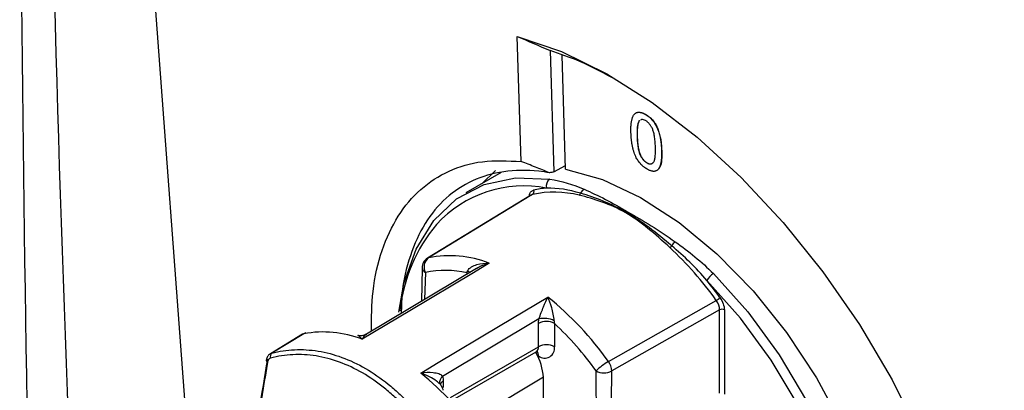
# Model space of a CAD drawing. Header units: millimetres. Extents: x 82 to 1337, y -230 to 1154.
# Tile 197 of 217: x 963 to 1007, y 827 to 843. Entities that reach past the tile are written whole.
import ezdxf

# ---------------------------------------------------------------- set-up
doc = ezdxf.new("R2010")
doc.units = ezdxf.units.MM

msp = doc.modelspace()

# ---------------------------------------------------------------- linework, layer by layer
at = {"color": 7, "linetype": 'Continuous', "lineweight": 25}
for p, q in [((967.532, 859.75), (970.292, 822.949)), ((985.011, 836.909), (984.84, 842.474)), ((986.298, 841.843), (986.465, 836.443)), ((986.99, 836.573), (986.834, 841.648)), ((990.266, 838.727), (990.273, 838.732)), ((990.538, 839.005), (990.545, 839.009)), ((990.167, 838.022), (990.174, 838.027)), ((991.255, 837.393), (991.262, 837.398)), ((983.257, 835.919), (983.868, 836.516)), ((986.465, 836.443), (986.985, 836.726)), ((990.604, 836.846), (990.611, 836.851)), ((984.116, 836.415), (982.548, 835.51)), ((985.474, 835.42), (980.845, 832.604)), ((983.026, 832.147), (978.127, 829.218)), ((980.605, 832.176), (980.581, 830.685)), ((988.894, 828.008), (993.689, 830.726)), ((993.838, 830.307), (989.045, 827.586)), ((993.838, 826.592), (993.838, 830.307)), ((994.048, 830.306), (994.048, 826.557)), ((985.803, 829.901), (981.519, 827.34)), ((985.785, 828.665), (985.785, 829.702)), ((986.492, 829.702), (986.492, 828.665)), ((975.287, 829.222), (973.861, 828.354)), ((975.34, 829.243), (973.922, 828.379)), ((981.978, 826.298), (985.682, 828.436)), ((985.745, 828.28), (985.658, 828.41)), ((985.785, 828.256), (985.745, 828.28)), ((986.009, 817.06), (986.009, 827.159))]:
    msp.add_line(p, q, dxfattribs=at)
at = {"color": 8, "linetype": 'Continuous', "lineweight": 25}
for p, q in [((985.522, 835.44), (985.477, 835.414)), ((980.751, 831.973), (980.714, 830.765)), ((982.647, 831.919), (982.603, 831.947)), ((982.603, 831.894), (982.603, 831.947)), ((981.872, 826.406), (985.785, 828.665)), ((973.863, 828.347), (973.922, 828.379)), ((986.004, 827.31), (982.788, 825.387)), ((981.543, 827.134), (981.543, 826.85))]:
    msp.add_line(p, q, dxfattribs=at)
at = {"color": 7, "linetype": 'Continuous', "lineweight": 25, "flags": 128}
for points in [[(984.84, 842.474), (986.806, 841.798), (988.817, 840.815), (990.841, 839.541), (992.846, 837.995), (994.8, 836.204), (996.671, 834.194), (998.432, 831.998), (1000.053, 829.65), (1001.508, 827.189), (1002.775, 824.652), (1003.833, 822.081), (1004.667, 819.516), (1005.261, 816.997), (1005.608, 814.565), (1005.701, 812.258), (1005.54, 810.113)], [(986.99, 836.573), (988.629, 836.111), (990.326, 835.314), (992.037, 834.201), (993.718, 832.802), (995.324, 831.153), (996.813, 829.297), (998.148, 827.283), (999.293, 825.162), (1000.219, 822.989), (1000.901, 820.822), (1001.322, 818.717), (1001.47, 816.729), (1001.342, 814.908)], [(979.573, 830.209), (979.798, 831.476), (980.335, 833.013), (981.122, 834.281), (982.14, 835.247), (983.361, 835.886), (984.754, 836.18), (986.282, 836.123)], [(985.522, 835.44), (985.417, 835.376), (982.639, 833.686), (980.896, 832.625)], [(983.592, 832.381), (982.885, 831.959), (980.056, 830.268), (977.934, 829)], [(993.562, 831.921), (995.09, 830.213), (996.483, 828.311), (997.704, 826.262), (998.722, 824.121), (999.509, 821.944), (1000.046, 819.787), (1000.318, 817.708), (1000.318, 815.76), (1000.046, 813.995), (999.509, 812.458), (998.721, 811.19), (997.704, 810.224), (996.483, 809.585), (995.09, 809.291), (993.562, 809.347)], [(996.777, 810.012), (997.333, 810.356), (998.33, 811.302), (999.102, 812.545), (999.628, 814.05), (999.894, 815.78), (999.894, 817.688), (999.628, 819.725), (999.102, 821.838), (998.33, 823.97), (997.333, 826.068), (996.137, 828.075), (994.773, 829.939), (993.276, 831.611)], [(980.543, 827.494), (981.25, 827.917), (984.077, 829.608), (986.199, 830.876)], [(975.441, 829.283), (975.414, 829.276), (975.34, 829.243)], [(973.682, 828.078), (973.677, 828.069), (973.674, 828.06)]]:
    msp.add_lwpolyline(points, dxfattribs=at)
at = {"color": 8, "linetype": 'Continuous', "lineweight": 25, "flags": 128}
for points in [[(980.845, 832.604), (980.863, 832.613), (980.896, 832.625)], [(982.725, 831.965), (982.69, 832), (982.634, 832.041)], [(975.34, 829.243), (975.306, 829.232), (975.287, 829.222)]]:
    msp.add_lwpolyline(points, dxfattribs=at)
at = {"color": 7, "linetype": 'Continuous', "lineweight": 25}
for centre, radius, start, end in [((986.489, 835.83), 0.36, 125.1617, 196.2764), ((985.429, 835.563), 0.155, 307.3359, 27.9149), ((986.466, 831.881), 3.861, 94.785, 103.4861), ((987.986, 835.36), 0.356, 118.8067, 157.2565), ((986.49, 831.071), 4.475, 75.7769, 102.4919), ((987.499, 835.547), 0.166, 303.4239, 342.66), ((986.823, 829.475), 7.251, 140.3023, 173.7513), ((991.441, 833.372), 0.341, 301.871, 321.4968), ((981.135, 821.794), 15.407, 35.4318, 47.1087), ((992.242, 832.832), 0.627, 126.8603, 148.4699), ((981.105, 832.177), 0.5, 121.3199, 179.9999), ((981.21, 832.213), 0.518, 127.3178, 207.639), ((981.827, 827.892), 4.824, 68.545, 101.1312), ((981.622, 827.874), 4.19, 76.4498, 101.9847), ((993.935, 831.289), 0.734, 120.54, 153.9054), ((980.244, 821.104), 16.741, 35.6077, 38.8789), ((977.003, 819.535), 14.601, 35.4706, 50.9645), ((993.251, 831.479), 0.871, 300.1475, 313.8175), ((993.942, 830.101), 0.231, 62.6565, 116.7662), ((986.036, 828.958), 0.971, 62.8797, 103.8939), ((986.139, 829.02), 0.769, 62.6097, 117.3903), ((976.586, 819.151), 14.473, 35.664, 46.8045), ((975.547, 828.795), 0.5, 102.2303, 121.3242), ((976.209, 824.55), 4.772, 68.8075, 100.4841), ((986.139, 827.982), 0.769, 62.6097, 117.3903), ((986.061, 828.595), 0.437, 230.7968, 9.214), ((974.052, 828.229), 0.199, 130.9995, 200.9627), ((983.213, 827.091), 2.797, 1.3953, 25.1526), ((990.301, 825.587), 2.799, 120.1566, 134.3338), ((988.271, 827.547), 0.775, 2.8983, 36.489), ((971.472, 816.345), 14.373, 35.7505, 50.8668), ((988.698, 828.274), 0.77, 242.6565, 296.7662)]:
    msp.add_arc(centre, radius, start, end, dxfattribs=at)
at = {"color": 8, "linetype": 'Continuous', "lineweight": 25}
for centre, radius, start, end in [((985.134, 830.568), 5.259, 78.9284, 137.7088), ((980.845, 832.194), 0.24, 184.1293, 247.1908), ((985.54, 828.638), 0.246, 305.0133, 6.2988), ((985.511, 828.277), 0.275, 355.7653, 39.6403), ((973.764, 828.068), 0.0898, 185.1372, 250.3958), ((981.724, 827.067), 0.341, 126.9702, 188.2683), ((981.679, 826.868), 0.299, 117.2261, 153.7824)]:
    msp.add_arc(centre, radius, start, end, dxfattribs=at)
at = {"color": 7, "linetype": 'Continuous', "lineweight": 25}
for centre, major_axis, ratio, start_param, end_param in [((993.392, 824.99), (20.804, -0.628), 0.576241, 1.927581, 1.937222), ((1025.214, 844.934), (37.042, 66.426), 0.567218, 2.121087, 2.190343), ((1025.358, 844.854), (37.142, 66.599), 0.567245, 2.121108, 2.189769)]:
    msp.add_ellipse(centre, major_axis=major_axis, ratio=ratio, start_param=start_param, end_param=end_param, dxfattribs=at)
for points, knots in [([(1101.326, 820.692), (1096.955, 823.167), (1083.002, 831.07), (1059.556, 844.454), (1021.158, 866.548), (992.537, 883.33), (973.337, 894.588)], [0, 0, 0, 0, 0.101493, 0.324005, 0.546518, 1, 1, 1, 1]), ([(972.97, 893.369), (977.672, 890.582), (991.776, 882.22), (1015.379, 868.381), (1053.363, 846.352), (1082.136, 830.099), (1101.341, 819.251)], [0, 0, 0, 0, 0.1109256, 0.3327772, 0.5546289, 1, 1, 1, 1]), ([(989.279, 840.511), (988.723, 840.818), (987.714, 841.375), (986.737, 841.698), (986.298, 841.843)], [0, 0, 0, 0, 0.551403, 1, 1, 1, 1]), ([(989.895, 838.178), (989.895, 838.213), (989.893, 838.28), (989.893, 838.376), (989.896, 838.466), (989.902, 838.55), (989.91, 838.628), (989.921, 838.699), (989.934, 838.764), (989.95, 838.823), (989.967, 838.876), (989.988, 838.923), (990.012, 838.965), (990.037, 839.001), (990.065, 839.032), (990.095, 839.058), (990.128, 839.077), (990.163, 839.091), (990.201, 839.1), (990.242, 839.103), (990.285, 839.102), (990.331, 839.093), (990.379, 839.079), (990.429, 839.06), (990.483, 839.036), (990.519, 839.015), (990.538, 839.005)], [0, 0, 0, 0, 0.063114, 0.123615, 0.180974, 0.235261, 0.287101, 0.336031, 0.382382, 0.426334, 0.468211, 0.50825, 0.546628, 0.58365, 0.618994, 0.653583, 0.687156, 0.720422, 0.75323, 0.78626, 0.819504, 0.853545, 0.888308, 0.923996, 0.96135, 1, 1, 1, 1]), ([(990.212, 839.102), (990.263, 839.103), (990.366, 839.104), (990.484, 839.041), (990.545, 839.009)], [0, 0, 0, 0, 0.487899, 1, 1, 1, 1]), ([(990.266, 838.727), (990.257, 838.714), (990.237, 838.686), (990.215, 838.629), (990.196, 838.561), (990.182, 838.479), (990.172, 838.384), (990.166, 838.276), (990.165, 838.154), (990.166, 838.067), (990.167, 838.022)], [0, 0, 0, 0, 0.083888, 0.177154, 0.282514, 0.3994, 0.529491, 0.672802, 0.829536, 1, 1, 1, 1]), ([(990.273, 838.732), (990.264, 838.718), (990.244, 838.69), (990.222, 838.634), (990.203, 838.565), (990.189, 838.484), (990.179, 838.388), (990.173, 838.28), (990.172, 838.158), (990.173, 838.072), (990.174, 838.027)], [0, 0, 0, 0, 0.083888, 0.177154, 0.282514, 0.3994, 0.529491, 0.672802, 0.829536, 1, 1, 1, 1]), ([(990.543, 838.729), (990.513, 838.744), (990.452, 838.775), (990.373, 838.786), (990.338, 838.764), (990.324, 838.755)], [0, 0, 0, 0, 0.3727123, 0.7451349, 1, 1, 1, 1]), ([(990.538, 839.005), (990.565, 838.988), (990.619, 838.956), (990.697, 838.896), (990.772, 838.829), (990.842, 838.755), (990.906, 838.676), (990.965, 838.591), (991.016, 838.502), (991.059, 838.409), (991.098, 838.311), (991.132, 838.207), (991.164, 838.097), (991.187, 838.003), (991.204, 837.922), (991.216, 837.858), (991.226, 837.789), (991.234, 837.717), (991.241, 837.641), (991.248, 837.562), (991.252, 837.479), (991.254, 837.422), (991.255, 837.393)], [0, 0, 0, 0, 0.056724, 0.111437, 0.164368, 0.216435, 0.267641, 0.31736, 0.367473, 0.41821, 0.471404, 0.527966, 0.588061, 0.652134, 0.686345, 0.723264, 0.76261, 0.804739, 0.84943, 0.896711, 0.94689, 1, 1, 1, 1]), ([(990.983, 837.551), (990.982, 837.597), (990.978, 837.684), (990.969, 837.811), (990.957, 837.928), (990.942, 838.036), (990.923, 838.134), (990.902, 838.222), (990.877, 838.3), (990.848, 838.37), (990.816, 838.431), (990.783, 838.488), (990.748, 838.54), (990.711, 838.587), (990.672, 838.631), (990.631, 838.668), (990.588, 838.702), (990.558, 838.72), (990.543, 838.729)], [0, 0, 0, 0, 0.115629, 0.221541, 0.317048, 0.403151, 0.480181, 0.547649, 0.607036, 0.658652, 0.705723, 0.749804, 0.792587, 0.833874, 0.874768, 0.915223, 0.956881, 1, 1, 1, 1]), ([(990.545, 839.009), (990.572, 838.993), (990.626, 838.96), (990.704, 838.9), (990.779, 838.833), (990.849, 838.759), (990.914, 838.68), (990.972, 838.596), (991.023, 838.507), (991.066, 838.413), (991.105, 838.315), (991.139, 838.211), (991.171, 838.102), (991.194, 838.007), (991.211, 837.927), (991.223, 837.862), (991.233, 837.793), (991.241, 837.722), (991.248, 837.646), (991.255, 837.566), (991.259, 837.483), (991.261, 837.427), (991.262, 837.398)], [0, 0, 0, 0, 0.056724, 0.111437, 0.164368, 0.216435, 0.267641, 0.31736, 0.367473, 0.41821, 0.471404, 0.527966, 0.588061, 0.652134, 0.686345, 0.723264, 0.76261, 0.804739, 0.84943, 0.896711, 0.94689, 1, 1, 1, 1]), ([(990.132, 837.074), (990.114, 837.111), (990.078, 837.188), (990.034, 837.308), (989.995, 837.435), (989.963, 837.57), (989.936, 837.712), (989.916, 837.862), (989.902, 838.018), (989.898, 838.124), (989.895, 838.178)], [0, 0, 0, 0, 0.097421, 0.200886, 0.311172, 0.429798, 0.55774, 0.694715, 0.84213, 1, 1, 1, 1]), ([(990.167, 838.022), (990.169, 837.976), (990.172, 837.887), (990.182, 837.757), (990.194, 837.638), (990.21, 837.529), (990.229, 837.431), (990.251, 837.342), (990.276, 837.264), (990.307, 837.195), (990.339, 837.135), (990.372, 837.08), (990.407, 837.029), (990.443, 836.982), (990.481, 836.941), (990.521, 836.904), (990.562, 836.872), (990.59, 836.855), (990.604, 836.846)], [0, 0, 0, 0, 0.1184055, 0.2266543, 0.3240923, 0.4117048, 0.4890259, 0.5569094, 0.6162333, 0.6673493, 0.7135124, 0.7576965, 0.7994925, 0.8399761, 0.8798857, 0.9191487, 0.9592274, 1, 1, 1, 1]), ([(990.174, 838.027), (990.176, 837.98), (990.179, 837.891), (990.189, 837.762), (990.201, 837.642), (990.217, 837.534), (990.236, 837.435), (990.259, 837.347), (990.284, 837.269), (990.314, 837.2), (990.346, 837.139), (990.379, 837.084), (990.414, 837.033), (990.45, 836.987), (990.489, 836.945), (990.528, 836.908), (990.569, 836.877), (990.597, 836.859), (990.611, 836.851)], [0, 0, 0, 0, 0.1184055, 0.2266543, 0.3240923, 0.4117048, 0.4890259, 0.5569094, 0.6162333, 0.6673493, 0.7135124, 0.7576965, 0.7994925, 0.8399761, 0.8798857, 0.9191487, 0.9592274, 1, 1, 1, 1]), ([(990.604, 836.846), (990.618, 836.839), (990.646, 836.824), (990.687, 836.808), (990.725, 836.801), (990.762, 836.799), (990.797, 836.804), (990.83, 836.815), (990.861, 836.833), (990.891, 836.859), (990.917, 836.895), (990.939, 836.946), (990.957, 837.011), (990.97, 837.091), (990.979, 837.185), (990.985, 837.294), (990.987, 837.417), (990.984, 837.505), (990.983, 837.551)], [0, 0, 0, 0, 0.040782, 0.08087, 0.120268, 0.160187, 0.20046, 0.242265, 0.286459, 0.332952, 0.384431, 0.443389, 0.511681, 0.58902, 0.676245, 0.773705, 0.881568, 1, 1, 1, 1]), ([(991.255, 837.393), (991.256, 837.359), (991.258, 837.293), (991.257, 837.197), (991.254, 837.108), (991.249, 837.024), (991.24, 836.947), (991.23, 836.876), (991.217, 836.811), (991.202, 836.752), (991.183, 836.699), (991.163, 836.651), (991.141, 836.609), (991.115, 836.573), (991.087, 836.542), (991.057, 836.516), (991.024, 836.496), (990.988, 836.482), (990.95, 836.473), (990.91, 836.47), (990.867, 836.473), (990.821, 836.48), (990.773, 836.494), (990.722, 836.513), (990.668, 836.538), (990.631, 836.558), (990.613, 836.569)], [0, 0, 0, 0, 0.062874, 0.122837, 0.179657, 0.23396, 0.285595, 0.334513, 0.380905, 0.424895, 0.466529, 0.506488, 0.545032, 0.581831, 0.617448, 0.652067, 0.68588, 0.719175, 0.752182, 0.78524, 0.818656, 0.852548, 0.887626, 0.923635, 0.961022, 1, 1, 1, 1]), ([(991.262, 837.398), (991.269, 837.117), (991.277, 836.792), (991.137, 836.61), (991.117, 836.584)], [0, 0, 0, 0, 0.860347, 1, 1, 1, 1]), ([(978.349, 829.351), (978.357, 829.955), (978.374, 831.262), (978.785, 832.995), (979.499, 834.53), (980.502, 835.728), (981.771, 836.539), (983.268, 836.994), (984.423, 836.938), (985.011, 836.909)], [0, 0, 0, 0, 0.124781, 0.269794, 0.414838, 0.559881, 0.704868, 0.849855, 1, 1, 1, 1]), ([(986.276, 836.407), (986.066, 836.492), (985.855, 836.577), (985.645, 836.66), (985.434, 836.744), (985.223, 836.827), (985.011, 836.909)], [0, 0, 0, 0, 0.000702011, 0.000702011, 0.000702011, 0.001404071, 0.001404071, 0.001404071, 0.001404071]), ([(990.613, 836.569), (990.588, 836.584), (990.54, 836.613), (990.47, 836.664), (990.404, 836.72), (990.341, 836.781), (990.283, 836.847), (990.229, 836.918), (990.177, 836.994), (990.147, 837.047), (990.132, 837.074)], [0, 0, 0, 0, 0.137903, 0.268873, 0.395178, 0.517089, 0.636743, 0.756222, 0.876628, 1, 1, 1, 1]), ([(986.276, 836.407), (986.115, 836.432), (985.403, 836.538), (984.211, 836.511), (982.816, 836.112), (981.638, 835.33), (980.696, 834.208), (980.048, 832.749), (979.699, 831.379), (979.685, 830.434), (979.68, 830.146)], [0, 0, 0, 0, 0.0434209, 0.1919739, 0.3405274, 0.4890979, 0.6376689, 0.7863419, 0.9350153, 1, 1, 1, 1]), ([(990.611, 836.851), (990.654, 836.831), (990.74, 836.793), (990.837, 836.809), (990.876, 836.851), (990.891, 836.868)], [0, 0, 0, 0, 0.3769294, 0.7541846, 1, 1, 1, 1]), ([(987.814, 835.672), (988.119, 835.54), (988.436, 835.391), (989.078, 835.058), (989.403, 834.873), (990.084, 834.479), (990.438, 834.273), (991.148, 833.826), (991.505, 833.585), (991.866, 833.333)], [0, 0, 0, 0, 0.25, 0.25, 0.5, 0.5, 0.75, 0.75, 1, 1, 1, 1]), ([(991.621, 833.082), (991.294, 833.383), (990.974, 833.669), (990.329, 834.19), (990.007, 834.426), (989.325, 834.82), (988.967, 834.976), (988.264, 835.233), (987.917, 835.333), (987.59, 835.409)], [0, 0, 0, 0, 0.25, 0.25, 0.5, 0.5, 0.75, 0.75, 1, 1, 1, 1]), ([(991.708, 833.159), (991.029, 833.732), (990.374, 834.246), (989.349, 834.837), (989.001, 835.003), (988.315, 835.287), (987.978, 835.403), (987.657, 835.498)], [0, 0, 0, 0, 0.5, 0.5, 0.75, 0.75, 1, 1, 1, 1]), ([(982.634, 832.041), (982.666, 832.12), (982.732, 832.175), (982.876, 832.264), (982.959, 832.297), (983.215, 832.37), (983.403, 832.388), (983.592, 832.381)], [0, 0, 0, 0, 0.25, 0.25, 0.5, 0.5, 1, 1, 1, 1]), ([(985.803, 829.901), (985.832, 829.994), (985.869, 830.092), (985.938, 830.273), (985.973, 830.359), (986.073, 830.603), (986.138, 830.75), (986.199, 830.876)], [0, 0, 0, 0, 0.25, 0.25, 0.5, 0.5, 1, 1, 1, 1]), ([(986.479, 829.822), (986.475, 829.921), (986.459, 830.024), (986.42, 830.218), (986.396, 830.312), (986.32, 830.578), (986.26, 830.739), (986.199, 830.876)], [0, 0, 0, 0, 0.25, 0.25, 0.5, 0.5, 1, 1, 1, 1]), ([(977.934, 829), (977.933, 829.001), (977.89, 829.059), (977.822, 829.14), (977.77, 829.155), (977.751, 829.161)], [0, 0, 0, 0, 0.0094458, 0.6309884, 1, 1, 1, 1]), ([(978.13, 829.221), (978.077, 829.197), (977.966, 829.147), (977.827, 829.143), (977.762, 829.169), (977.755, 829.171)], [0, 0, 0, 0, 0.452758, 0.94381, 1, 1, 1, 1]), ([(973.861, 828.349), (973.832, 828.329), (973.764, 828.282), (973.701, 828.178), (973.686, 828.095), (973.68, 828.059)], [0, 0, 0, 0, 0.304288, 0.702614, 1, 1, 1, 1]), ([(981.451, 823.779), (980.986, 824.593), (980.459, 825.319), (979.717, 826.112), (979.564, 826.265), (979.255, 826.553), (979.098, 826.69), (978.62, 827.076), (978.293, 827.302), (977.619, 827.692), (977.271, 827.856), (976.58, 828.108), (976.235, 828.198), (975.544, 828.309), (975.196, 828.328), (974.519, 828.296), (974.189, 828.244), (973.866, 828.158)], [0, 0, 0, 0, 0.25, 0.25, 0.3125, 0.3125, 0.375, 0.375, 0.5, 0.5, 0.625, 0.625, 0.75, 0.75, 0.875, 0.875, 1, 1, 1, 1]), ([(973.922, 828.379), (974.25, 828.467), (974.587, 828.518), (975.277, 828.549), (975.631, 828.528), (976.335, 828.414), (976.687, 828.321), (977.391, 828.063), (977.746, 827.896), (978.434, 827.498), (978.769, 827.267), (979.257, 826.874), (979.417, 826.735), (979.733, 826.441), (979.89, 826.285), (980.649, 825.477), (981.188, 824.738), (981.666, 823.908)], [0, 0, 0, 0, 0.125, 0.125, 0.25, 0.25, 0.375, 0.375, 0.5, 0.5, 0.625, 0.625, 0.6875, 0.6875, 0.75, 0.75, 1, 1, 1, 1]), ([(985.68, 828.431), (985.718, 828.442), (985.761, 828.454), (985.748, 828.457), (985.746, 828.457)], [0, 0, 0, 0, 0.886276, 1, 1, 1, 1]), ([(981.519, 827.34), (981.487, 827.396), (981.418, 827.43), (981.268, 827.48), (981.183, 827.495), (980.922, 827.522), (980.732, 827.517), (980.543, 827.494)], [0, 0, 0, 0, 0.25, 0.25, 0.5, 0.5, 1, 1, 1, 1]), ([(981.504, 826.853), (981.476, 826.903), (981.433, 826.98), (981.358, 827.041), (981.332, 827.063)], [0, 0, 0, 0, 0.658709, 1, 1, 1, 1]), ([(981.334, 827.065), (981.351, 827.05), (981.371, 827.032), (981.376, 827.024), (981.377, 827.023)], [0, 0, 0, 0, 0.786322, 1, 1, 1, 1])]:
    msp.add_open_spline(points, degree=3, knots=knots, dxfattribs=at)
for points in [[(964.323, 779.298), (963.311, 806.115), (962.772, 833.231), (962.708, 860.635)], [(963.915, 859.291), (964.149, 845.895), (964.551, 832.514), (965.124, 819.147)], [(984.84, 842.474), (985.328, 842.266), (985.815, 842.056), (986.298, 841.843)], [(986.282, 836.123), (986.808, 836.046), (987.312, 835.89), (987.814, 835.672)], [(987.657, 835.498), (987.14, 835.651), (986.636, 835.73), (986.144, 835.729)], [(993.276, 831.611), (992.784, 832.181), (992.255, 832.698), (991.708, 833.159)], [(991.866, 833.333), (992.461, 832.918), (993.036, 832.45), (993.562, 831.921)], [(982.603, 831.947), (982.611, 831.977), (982.621, 832.009), (982.634, 832.041)], [(993.854, 830.851), (993.974, 830.683), (994.048, 830.476), (994.048, 830.306)], [(993.838, 830.307), (993.838, 830.438), (993.782, 830.597), (993.689, 830.726)], [(985.785, 829.702), (985.785, 829.766), (985.791, 829.832), (985.803, 829.901)], [(986.479, 829.822), (986.48, 829.781), (986.485, 829.741), (986.492, 829.702)], [(973.866, 828.158), (973.799, 828.14), (973.749, 828.073), (973.734, 827.984)], [(981.519, 827.34), (981.535, 827.277), (981.543, 827.208), (981.543, 827.134)], [(988.553, 820.23), (988.553, 822.643), (988.344, 825.177), (988.344, 827.589)], [(988.833, 820.229), (988.833, 822.642), (989.045, 825.173), (989.045, 827.586)], [(981.543, 826.726), (981.534, 826.771), (981.521, 826.814), (981.504, 826.853)]]:
    msp.add_open_spline(points, degree=3, dxfattribs=at)
at = {"color": 8, "linetype": 'Continuous', "lineweight": 25}
for points, knots in [([(985.378, 835.362), (985.38, 835.392), (985.388, 835.479), (985.449, 835.585), (985.526, 835.619), (985.565, 835.636)], [0, 0, 0, 0, 0.213597, 0.606799, 1, 1, 1, 1]), ([(983.592, 832.381), (983.59, 832.381), (983.474, 832.349), (983.277, 832.287), (983.102, 832.182), (983.03, 832.139)], [0, 0, 0, 0, 0.0103911, 0.5934447, 1, 1, 1, 1]), ([(978.132, 829.21), (978.111, 829.199), (978.041, 829.164), (977.978, 829.071), (977.935, 829.001), (977.934, 829)], [0, 0, 0, 0, 0.295662, 0.989475, 1, 1, 1, 1]), ([(981.332, 827.063), (981.305, 827.088), (981.19, 827.195), (980.922, 827.346), (980.678, 827.449), (980.545, 827.493), (980.543, 827.494)], [0, 0, 0, 0, 0.128795, 0.531524, 0.992987, 1, 1, 1, 1])]:
    msp.add_open_spline(points, degree=3, knots=knots, dxfattribs=at)

doc.saveas('drawing.dxf')
